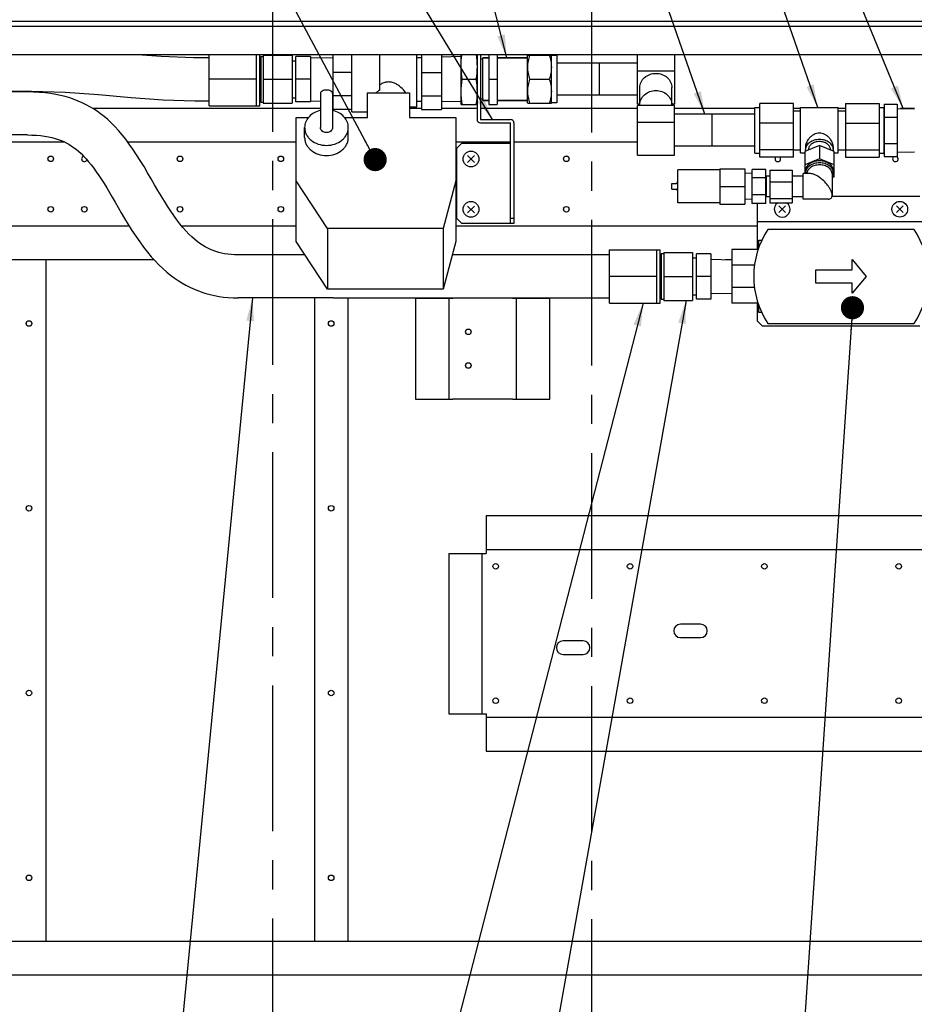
# Model space of a CAD drawing. Header units: millimetres. Extents: x 0 to 4195, y 0 to 2965.
# Tile 24 of 27: x 2244 to 2777, y 1739 to 2325. Entities that reach past the tile are written whole.
import ezdxf

# ---------------------------------------------------------------- set-up
doc = ezdxf.new("R2010")
doc.units = ezdxf.units.MM
doc.header["$LTSCALE"] = 231.275
doc.linetypes.add('CENTER', pattern=[0.6, 0.375, -0.075, 0.075, -0.075])
doc.layers.get('0').update_dxf_attribs({"linetype": 'CONTINUOUS'})
for name, color, linetype in [('02___PRT_ALL_AXES', 7, 'CONTINUOUS'), ('06___PRT_ALL_SURFS', 7, 'CONTINUOUS'), ('13_ALL_COSM_SKETCH', 7, 'CONTINUOUS'), ('7_ALL_FEATURES', 7, 'CONTINUOUS'), ('ALL_AXIS', 7, 'CONTINUOUS'), ('ALL_COSM_SKETCH', 7, 'CONTINUOUS'), ('DEFAULT_1', 7, 'CENTER')]:
    doc.layers.add(name, color=color, linetype=linetype)
doc.styles.get("Standard").update_dxf_attribs({"font": 'txt', "width": 0.5})
doc.dimstyles.get("Standard").update_dxf_attribs({"dimtxt": 17.5, "dimasz": 13.8, "dimexe": 2, "dimexo": 1, "dimtad": 1, "dimdec": 3, "dimdsep": 46, "dimtxsty": 'Standard', "dimblk": '_FILLED', "dimblk1": '_FILLED', "dimblk2": '_FILLED', "dimcen": 0.09, "dimadec": 3, "dimazin": 2, "dimtol": 1, "dimtp": 0.05, "dimtm": 0.05, "dimtfac": 1, "dimtdec": 3, "dimtofl": 0, "dimtmove": 0, "dimatfit": 3, "dimldrblk": '_FILLED', "dimfxl": 0, "dimtolj": 1, "dimarcsym": 0})

# ---------------------------------------------------------------- blocks, each defined once
blk = doc.blocks.new('_FILLED')
at = {"color": 0, "linetype": 'ByBlock'}
blk.add_solid([(0, 0), (-1, 0.163), (-1, -0.163)], dxfattribs=at)

msp = doc.modelspace()

# ---------------------------------------------------------------- linework, layer by layer
at = {"color": 6, "linetype": 'Continuous'}
for p, q in [((341.9143, 2324.269), (3089.6143, 2324.269)), ((1565.6143, 2321.269), (2972.6143, 2321.269)), ((2270.8591, 2252.269), (2119.6143, 2252.269)), ((2408.8243, 2252.269), (2308.5036, 2252.269)), ((2536.4743, 2252.269), (2503.8243, 2252.269)), ((2611.9743, 2252.269), (2538.4743, 2252.269)), ((2309.3483, 2202.269), (1611.6143, 2202.269)), ((2408.8243, 2202.269), (2340.5965, 2202.269)), ((2683.2143, 2202.269), (2503.8243, 2202.269)), ((2499.8143, 2099.269), (2499.8143, 2159.269)), ((2537.5143, 2159.269), (2502.1143, 2159.269)), ((2539.8143, 2159.269), (2539.8143, 2099.269)), ((2537.5143, 2099.269), (2502.1143, 2099.269)), ((2519.6143, 1911.969), (2519.6143, 2007.369)), ((2521.9143, 2009.669), (2909.6143, 2009.669)), ((2909.6143, 1909.669), (2521.9143, 1909.669)), ((2909.6143, 1756.269), (1192.6143, 1756.269))]:
    msp.add_line(p, q, dxfattribs=at)
at = {"color": 7, "linetype": 'Continuous'}
for p, q in [((2949.6143, 2304.269), (2218.6143, 2304.269)), ((2389.1543, 2303.9763), (2406.3023, 2303.9763)), ((2389.1543, 2303.9763), (2389.1543, 2275.3963)), ((2406.3023, 2303.9763), (2406.3023, 2275.3963)), ((2430.8243, 2271.7218), (2430.8243, 2304.269)), ((2483.3243, 2304.269), (2483.3243, 2271.7218)), ((2495.3243, 2304.269), (2495.3243, 2271.7218)), ((2506.9743, 2274.6063), (2506.9743, 2304.269)), ((2546.7129, 2303.9763), (2546.5743, 2303.7363)), ((2546.5743, 2275.6363), (2546.5743, 2303.7363)), ((2546.7129, 2303.9763), (2560.7358, 2303.9763)), ((2560.7358, 2303.9763), (2560.8743, 2303.7363)), ((2564.0743, 2303.7363), (2560.8743, 2303.7363)), ((2560.8743, 2275.6363), (2560.8743, 2303.7363)), ((2564.0743, 2303.7363), (2564.0743, 2275.6363)), ((2611.9743, 2274.8914), (2611.9743, 2304.269)), ((2633.9743, 2304.269), (2633.9743, 2274.8914)), ((2387.6543, 2303.2618), (2389.1543, 2303.2618)), ((2417.2283, 2303.1813), (2408.6543, 2303.1813)), ((2408.6543, 2276.1913), (2408.6543, 2303.1813)), ((2417.2283, 2303.1813), (2417.2283, 2276.1913)), ((2506.9743, 2303.2468), (2495.3243, 2302.8807)), ((2519.8743, 2301.5213), (2518.4743, 2301.5213)), ((2523.4743, 2302.3863), (2519.8743, 2302.3863)), ((2519.8743, 2276.9863), (2519.8743, 2302.3863)), ((2546.5743, 2302.3863), (2528.4743, 2302.3863)), ((2611.9743, 2299.2113), (2589.4743, 2299.2113)), ((2589.4743, 2280.1615), (2589.4743, 2299.2111)), ((2441.8243, 2293.669), (2430.8243, 2293.669)), ((2483.3243, 2293.669), (2495.3243, 2293.669)), ((2633.9743, 2294.4935), (2611.9743, 2294.4935)), ((2389.1543, 2289.6863), (2406.3023, 2289.6863)), ((2417.2283, 2289.6863), (2408.6543, 2289.6863)), ((2507.5994, 2289.6863), (2515.8492, 2289.6863)), ((2547.9892, 2289.6863), (2559.4594, 2289.6863)), ((2248.7433, 2282.1075), (2119.6143, 2282.1075)), ((2423.1743, 2281.1358), (2423.1743, 2260.9412)), ((2430.4743, 2281.1358), (2430.4743, 2260.9412)), ((2451.3243, 2281.5411), (2476.3243, 2281.5411)), ((2451.3243, 2266.7964), (2451.3243, 2281.5411)), ((2476.3243, 2281.5411), (2476.3243, 2266.7964)), ((2613.4493, 2274.0639), (2613.4493, 2284.6924)), ((2632.4993, 2274.0639), (2632.4993, 2284.6924)), ((2387.6543, 2276.1108), (2389.1543, 2276.1108)), ((2389.1543, 2275.3963), (2406.3023, 2275.3963)), ((2417.2283, 2276.1913), (2408.6543, 2276.1913)), ((2441.8243, 2279.7997), (2430.8243, 2279.7997)), ((2483.3243, 2279.7997), (2495.3243, 2279.7997)), ((2506.9743, 2276.1259), (2495.3243, 2276.492)), ((2506.9743, 2274.6063), (2516.4743, 2274.6063)), ((2519.8743, 2277.8513), (2518.4743, 2277.8513)), ((2523.4743, 2276.9863), (2519.8743, 2276.9863)), ((2546.5743, 2276.9863), (2528.4743, 2276.9863)), ((2546.5743, 2275.6363), (2546.7129, 2275.3963)), ((2546.7129, 2275.3963), (2560.7358, 2275.3963)), ((2560.8743, 2275.6363), (2560.7358, 2275.3963)), ((2564.0743, 2275.6363), (2560.8743, 2275.6363)), ((2611.9743, 2280.1613), (2589.4743, 2280.1613)), ((2613.4493, 2274.8914), (2611.9743, 2274.8914)), ((2633.9743, 2274.8914), (2632.4993, 2274.8914)), ((2704.8812, 2275.2074), (2684.8752, 2275.2074)), ((2684.8752, 2243.3305), (2684.8752, 2275.2074)), ((2704.8812, 2243.3305), (2704.8812, 2275.2074)), ((2735.8674, 2275.2074), (2755.8734, 2275.2074)), ((2735.8674, 2275.2074), (2735.8674, 2243.3305)), ((2755.8734, 2275.2074), (2755.8734, 2243.3305)), ((2423.1743, 2272.269), (2287.6014, 2272.269)), ((2430.8243, 2272.269), (2430.4743, 2272.269)), ((2441.8243, 2271.7218), (2430.8243, 2271.7218)), ((2483.3243, 2272.269), (2476.3243, 2272.269)), ((2483.3243, 2271.7218), (2495.3243, 2271.7218)), ((2516.4743, 2272.269), (2495.3243, 2272.269)), ((2611.9743, 2272.269), (2518.4743, 2272.269)), ((2633.9743, 2274.0639), (2611.9743, 2274.0639)), ((2611.9743, 2244.474), (2611.9743, 2274.0639)), ((2633.9743, 2244.474), (2633.9743, 2274.0639)), ((2681.8743, 2272.269), (2633.9743, 2272.269)), ((2656.4743, 2268.794), (2633.9743, 2268.794)), ((2656.4743, 2249.7442), (2656.4743, 2268.7938)), ((2709.1269, 2272.269), (2704.8812, 2272.269)), ((2735.8674, 2272.269), (2731.6217, 2272.269)), ((2758.9743, 2272.269), (2758.8743, 2272.269)), ((2777.0443, 2272.269), (2768.6889, 2272.269)), ((2408.8243, 2266.7964), (2415.9873, 2266.7964)), ((2408.8243, 2192.9801), (2408.8243, 2266.7964)), ((2437.6613, 2266.7964), (2451.3243, 2266.7964)), ((2476.3243, 2266.7964), (2503.8243, 2266.7964)), ((2503.8243, 2266.7964), (2503.8243, 2192.9801)), ((2611.9743, 2264.0761), (2633.9743, 2264.0761)), ((2704.8812, 2263.5397), (2684.8752, 2263.5397)), ((2735.8674, 2263.5397), (2755.8734, 2263.5397)), ((2248.7433, 2256.5075), (2119.6143, 2256.5075)), ((2656.4743, 2249.744), (2633.9743, 2249.744)), ((2704.8812, 2247.6012), (2684.8752, 2247.6012)), ((2720.3743, 2250.1388), (2711.6443, 2246.5748)), ((2711.6443, 2246.5748), (2711.6443, 2233.4607)), ((2713.8451, 2247.4733), (2713.8451, 2247.9146)), ((2729.1043, 2246.5748), (2720.3743, 2250.1388)), ((2720.3743, 2250.1388), (2720.3743, 2242.3253)), ((2726.9036, 2247.4733), (2726.9036, 2247.9146)), ((2729.1043, 2231.6333), (2729.1043, 2246.5748)), ((2735.8674, 2247.6012), (2755.8734, 2247.6012)), ((2611.9743, 2244.474), (2633.9743, 2244.474)), ((2704.8812, 2243.3305), (2684.8752, 2243.3305)), ((2720.3743, 2242.3253), (2711.6443, 2238.7613)), ((2729.1043, 2238.7613), (2720.3743, 2242.3253)), ((2735.8674, 2243.3305), (2755.8734, 2243.3305)), ((2660.9743, 2236.3935), (2675.9743, 2236.3935)), ((2660.9743, 2236.3935), (2660.9743, 2215.3935)), ((2675.9743, 2236.3935), (2675.9743, 2215.3935)), ((2690.8648, 2235.6306), (2704.1344, 2235.6306)), ((2690.8648, 2235.6306), (2690.8648, 2216.1565)), ((2704.1344, 2235.6306), (2704.1344, 2216.1565)), ((2715.0394, 2233.4607), (2710.6365, 2233.4607)), ((2712.0808, 2234.0253), (2712.0808, 2235.1973)), ((2728.6678, 2234.0253), (2728.6678, 2235.1973)), ((2427.3243, 2200.8546), (2408.8243, 2229.1154)), ((2503.8243, 2229.1154), (2496.2243, 2200.8546)), ((2690.8648, 2228.5026), (2704.1344, 2228.5026)), ((2727.9415, 2233.3181), (2727.9415, 2220.5427)), ((2727.9415, 2231.1586), (2729.1043, 2231.6333)), ((2660.9743, 2225.8935), (2675.9743, 2225.8935)), ((2690.8648, 2218.7655), (2704.1344, 2218.7655)), ((2690.8648, 2216.1565), (2704.1344, 2216.1565)), ((2725.7093, 2218.3264), (2710.6365, 2218.3264)), ((2660.9743, 2215.3935), (2675.9743, 2215.3935)), ((2496.2243, 2200.8546), (2427.3243, 2200.8546)), ((2427.3243, 2200.8546), (2427.3243, 2164.7193)), ((2496.2243, 2200.8546), (2496.2243, 2164.7193)), ((2776.7143, 2200.269), (2689.7143, 2200.269)), ((2427.3243, 2164.7193), (2408.8243, 2192.9801)), ((2503.8243, 2192.9801), (2496.2243, 2164.7193)), ((2684.2143, 2193.769), (2686.0698, 2193.769)), ((2684.2143, 2189.3415), (2684.2143, 2193.769)), ((2627.6643, 2186.559), (2644.8123, 2186.559)), ((2627.6643, 2186.559), (2627.6643, 2157.979)), ((2644.8123, 2186.559), (2644.8123, 2157.979)), ((2668.2143, 2188.269), (2668.2143, 2156.269)), ((1611.6143, 2182.269), (2324.0663, 2182.269)), ((2259.6143, 2182.269), (2259.6143, 1776.269)), ((2625.5643, 2182.269), (2626.1643, 2182.269)), ((2626.1643, 2185.8445), (2627.6643, 2185.8445)), ((2655.7383, 2185.764), (2647.1643, 2185.764)), ((2647.1643, 2158.774), (2647.1643, 2185.764)), ((2655.7383, 2185.764), (2655.7383, 2158.774)), ((2664.4882, 2182.269), (2668.2143, 2182.269)), ((2681.6522, 2178.8964), (2668.2143, 2178.8964)), ((2627.6643, 2172.269), (2644.8123, 2172.269)), ((2655.7383, 2172.269), (2647.1643, 2172.269)), ((2496.2243, 2164.7193), (2427.3243, 2164.7193)), ((2681.6522, 2165.6415), (2668.2143, 2165.6415)), ((2419.6143, 2159.5075), (2419.6143, 1776.269)), ((2439.6143, 2159.5073), (2439.6143, 1776.269)), ((2479.8143, 2159.269), (2502.1143, 2159.269)), ((2479.8143, 2159.269), (2479.8143, 2099.269)), ((2537.5143, 2159.269), (2559.8143, 2159.269)), ((2559.8143, 2099.269), (2559.8143, 2159.269)), ((2626.1643, 2158.6935), (2627.6643, 2158.6935)), ((2627.6643, 2157.979), (2644.8123, 2157.979)), ((2655.7383, 2158.774), (2647.1643, 2158.774)), ((2684.2143, 2150.769), (2684.2143, 2155.1964)), ((2686.0698, 2150.769), (2684.2143, 2150.769)), ((2689.7143, 2144.269), (2776.7143, 2144.269)), ((2479.8143, 2099.269), (2502.1143, 2099.269)), ((2537.5143, 2099.269), (2559.8143, 2099.269)), ((2889.6143, 2029.669), (2521.9143, 2029.669)), ((2521.9143, 2029.669), (2521.9143, 2007.369)), ((2499.6143, 2007.369), (2521.9143, 2007.369)), ((2499.6143, 2007.369), (2499.6143, 1911.969)), ((2649.6143, 1965.269), (2637.6143, 1965.269)), ((2579.7143, 1955.269), (2567.7143, 1955.269)), ((2637.6143, 1957.269), (2649.6143, 1957.269)), ((2567.7143, 1947.269), (2579.7143, 1947.269)), ((2499.6143, 1911.969), (2521.9143, 1911.969)), ((2521.9143, 1911.969), (2521.9143, 1889.669)), ((2521.9143, 1889.669), (2889.6143, 1889.669)), ((2889.6143, 1776.269), (1192.6143, 1776.269))]:
    msp.add_line(p, q, dxfattribs=at)
for centre in [(2262.6143, 2242.269), (2339.6143, 2242.269), (2399.6143, 2242.269), (2569.6143, 2242.269), (2262.6143, 2212.269), (2282.6143, 2212.269), (2339.6143, 2212.269), (2399.6143, 2212.269), (2569.6143, 2212.269), (2249.6143, 2144.269), (2429.6143, 2144.269), (2511.3143, 2139.269), (2511.3143, 2119.269), (2249.6143, 2034.269), (2429.6143, 2034.269), (2527.6143, 1999.669), (2607.6143, 1999.669), (2687.6143, 1999.669), (2767.6143, 1999.669), (2249.6143, 1924.269), (2429.6143, 1924.269), (2527.6143, 1919.669), (2607.6143, 1919.669), (2687.6143, 1919.669), (2767.6143, 1919.669), (2249.6143, 1814.269), (2429.6143, 1814.269)]:
    msp.add_circle(centre, 1.65, dxfattribs=at)
for centre, radius, start, end in [((2282.6143, 2242.269), 1.65, 103.9990958, 340.6723067), ((2695.6143, 2242.269), 1.65, 139.9335113, 40.0664887), ((2765.6143, 2242.269), 1.65, 121.1289029, 58.8710971), ((2731.582, 2172.269), 50.3676, 146.2264178, 213.7735822), ((2734.8467, 2172.269), 50.3676, 326.2264178, 33.7735822), ((2637.6143, 1961.269), 4, 90, 270), ((2649.6143, 1961.269), 4, 270, 90), ((2567.7143, 1951.269), 4, 90, 270), ((2579.7143, 1951.269), 4, 270, 90)]:
    msp.add_arc(centre, radius, start, end, dxfattribs=at)
for points in [[(2506.9743, 2297.2263), (2506.9743, 2299.5812), (2507.1823, 2301.9397), (2507.5245, 2304.2696)], [(2515.9241, 2304.2696), (2516.2664, 2301.9397), (2516.4743, 2299.5812), (2516.4743, 2297.2263)], [(2507.5994, 2289.6863), (2507.2139, 2292.1786), (2506.9743, 2294.7044), (2506.9743, 2297.2263)], [(2516.4743, 2297.2263), (2516.4743, 2294.7044), (2516.2348, 2292.1786), (2515.8492, 2289.6863)], [(2506.9743, 2282.1463), (2506.9743, 2284.6683), (2507.2139, 2287.194), (2507.5994, 2289.6863)], [(2515.8492, 2289.6863), (2516.2348, 2287.194), (2516.4743, 2284.6683), (2516.4743, 2282.1463)], [(2507.5994, 2274.6063), (2507.2139, 2277.0986), (2506.9743, 2279.6244), (2506.9743, 2282.1463)], [(2516.4743, 2282.1463), (2516.4743, 2279.6244), (2516.2348, 2277.0986), (2515.8492, 2274.6063)]]:
    msp.add_open_spline(points, degree=3, dxfattribs=at)
for points, knots in [([(2547.9892, 2289.6863), (2547.604, 2290.842), (2546.9586, 2293.1909), (2546.5907, 2296.8313), (2546.9586, 2300.4717), (2547.604, 2302.8206), (2547.9892, 2303.9763)], [0, 0, 0, 0, 0.2509292, 0.50000008, 0.74907059, 1, 1, 1, 1]), ([(2559.4594, 2303.9763), (2559.8447, 2302.8206), (2560.49, 2300.4717), (2560.8579, 2296.8313), (2560.49, 2293.1909), (2559.8447, 2290.842), (2559.4594, 2289.6863)], [0, 0, 0, 0, 0.2509292, 0.50000008, 0.74907059, 1, 1, 1, 1]), ([(2613.4493, 2284.6924), (2613.4493, 2285.2477), (2613.5739, 2286.3676), (2614.31, 2288.5234), (2616.1265, 2290.9066), (2619.2882, 2292.7523), (2622.9743, 2293.3959), (2626.6605, 2292.7523), (2629.8221, 2290.9066), (2631.6386, 2288.5234), (2632.3747, 2286.3676), (2632.4993, 2285.2477), (2632.4993, 2284.6924)], [0, 0, 0, 0, 0.05912551, 0.11881588, 0.24096587, 0.36860979, 0.5, 0.63139021, 0.75903413, 0.88118412, 0.94087449, 1, 1, 1, 1]), ([(2547.9892, 2275.3963), (2547.604, 2276.552), (2546.9586, 2278.9009), (2546.5907, 2282.5413), (2546.9586, 2286.1817), (2547.604, 2288.5306), (2547.9892, 2289.6863)], [0, 0, 0, 0, 0.2509292, 0.50000008, 0.74907059, 1, 1, 1, 1]), ([(2559.4594, 2289.6863), (2559.8447, 2288.5306), (2560.49, 2286.1817), (2560.8579, 2282.5413), (2560.49, 2278.9009), (2559.8447, 2276.552), (2559.4594, 2275.3963)], [0, 0, 0, 0, 0.2509292, 0.50000008, 0.74907059, 1, 1, 1, 1]), ([(2426.8243, 2283.2293), (2426.3557, 2283.2293), (2425.4618, 2283.1328), (2424.4341, 2282.7638), (2423.7929, 2282.3259), (2423.4456, 2281.9631), (2423.2257, 2281.5621), (2423.1743, 2281.2739), (2423.1743, 2281.1358)], [0, 0, 0, 0, 0.30687245, 0.58368405, 0.70456868, 0.81256362, 0.90954172, 1, 1, 1, 1]), ([(2430.4743, 2281.1358), (2430.4743, 2281.2739), (2430.4229, 2281.5621), (2430.203, 2281.9631), (2429.8557, 2282.3259), (2429.2146, 2282.7638), (2428.1868, 2283.1328), (2427.2929, 2283.2293), (2426.8243, 2283.2293)], [0, 0, 0, 0, 0.09045828, 0.18743638, 0.29543132, 0.41631595, 0.69312755, 1, 1, 1, 1]), ([(2613.4493, 2274.4776), (2613.4493, 2275.0329), (2613.5739, 2276.1528), (2614.31, 2278.3086), (2616.1265, 2280.6918), (2619.2882, 2282.5375), (2622.9743, 2283.1811), (2626.6605, 2282.5375), (2629.8221, 2280.6918), (2631.6386, 2278.3086), (2632.3747, 2276.1528), (2632.4993, 2275.0329), (2632.4993, 2274.4776)], [0, 0, 0, 0, 0.05912552, 0.11881586, 0.24096585, 0.36860986, 0.5, 0.63139014, 0.75903415, 0.88118414, 0.94087448, 1, 1, 1, 1]), ([(2426.8243, 2257.9513), (2426.3526, 2257.9513), (2425.4235, 2258.0982), (2424.2178, 2258.7401), (2423.3804, 2259.7285), (2423.1743, 2260.5488), (2423.1743, 2260.9412)], [0, 0, 0, 0, 0.27245313, 0.53233575, 0.77332264, 1, 1, 1, 1]), ([(2430.4743, 2260.9412), (2430.4743, 2260.5488), (2430.2682, 2259.7285), (2429.4308, 2258.7401), (2428.2251, 2258.0982), (2427.2961, 2257.9513), (2426.8243, 2257.9513)], [0, 0, 0, 0, 0.22667736, 0.46766425, 0.72754687, 1, 1, 1, 1]), ([(2728.6678, 2235.1973), (2728.6678, 2235.5823), (2728.5561, 2236.3704), (2728.0671, 2237.4887), (2727.2827, 2238.5099), (2725.8493, 2239.7274), (2723.5121, 2240.7835), (2720.3743, 2241.2059), (2717.2366, 2240.7835), (2714.8994, 2239.7274), (2713.4659, 2238.5099), (2712.6815, 2237.4887), (2712.1926, 2236.3704), (2712.0808, 2235.5823), (2712.0808, 2235.1973)], [0, 0, 0, 0, 0.05172925, 0.10533445, 0.16224906, 0.22321593, 0.35647561, 0.5, 0.64352439, 0.77678407, 0.83775094, 0.89466555, 0.94827075, 1, 1, 1, 1]), ([(2720.3743, 2231.2443), (2719.4966, 2231.865), (2718.1585, 2232.6671), (2716.3107, 2233.3232), (2715.4299, 2233.4614), (2715.0171, 2233.4607)], [0, 0, 0, 0, 0.54960846, 0.78895563, 1, 1, 1, 1]), ([(2727.9415, 2220.5427), (2727.9415, 2221.0159), (2727.7578, 2222.0379), (2727.1647, 2223.5435), (2726.3131, 2225.0678), (2724.9516, 2227.0085), (2723.0177, 2229.1485), (2721.2685, 2230.612), (2720.3743, 2231.2443)], [0, 0, 0, 0, 0.10547178, 0.22814091, 0.35964166, 0.49366882, 0.75590339, 1, 1, 1, 1]), ([(2725.7315, 2218.3264), (2726.0231, 2218.3268), (2726.5891, 2218.3903), (2727.3586, 2218.7964), (2727.8621, 2219.5722), (2727.9415, 2220.2039), (2727.9415, 2220.5427)], [0, 0, 0, 0, 0.24709897, 0.47484303, 0.71287525, 1, 1, 1, 1])]:
    msp.add_open_spline(points, degree=3, knots=knots, dxfattribs=at)
at = {"layer": '02___PRT_ALL_AXES', "color": 7, "linetype": 'Continuous'}
for p, q in [((2385.0543, 2273.8113), (2385.0543, 2304.269)), ((2387.0543, 2273.8113), (2387.0543, 2304.269)), ((2441.8243, 2270.1865), (2441.8243, 2304.269)), ((2458.3243, 2304.269), (2458.3243, 2283.0632)), ((2480.6243, 2273.1864), (2480.6243, 2304.269)), ((2387.6543, 2299.2113), (2387.0543, 2299.2113)), ((2480.6243, 2302.6863), (2483.3243, 2302.6863)), ((2589.4743, 2299.2113), (2564.0743, 2299.2113)), ((2589.4743, 2280.1614), (2589.4743, 2299.2113)), ((2385.0543, 2289.6863), (2356.8543, 2289.6863)), ((2387.6543, 2280.1613), (2387.0543, 2280.1613)), ((2480.6243, 2276.6863), (2483.3243, 2276.6863)), ((2589.4743, 2280.1613), (2564.0743, 2280.1613)), ((2356.8543, 2273.8113), (2387.0543, 2273.8113)), ((2441.8243, 2270.1863), (2451.3243, 2270.1863)), ((2476.3243, 2273.1863), (2480.6243, 2273.1863)), ((2681.8743, 2268.794), (2656.4743, 2268.794)), ((2656.4743, 2249.744), (2656.4743, 2268.7939)), ((2681.8743, 2272.8445), (2684.8752, 2272.8445)), ((2681.8743, 2245.6935), (2681.8743, 2272.8445)), ((2704.8812, 2270.8192), (2709.1269, 2270.8192)), ((2709.1269, 2272.769), (2731.6217, 2272.769)), ((2709.1269, 2245.769), (2709.1269, 2272.769)), ((2731.6217, 2245.769), (2731.6217, 2272.769)), ((2731.6217, 2270.8192), (2735.8674, 2270.8192)), ((2755.8734, 2272.8445), (2758.8743, 2272.8445)), ((2758.8743, 2245.6935), (2758.8743, 2272.8445)), ((2758.8743, 2268.794), (2758.9743, 2268.794)), ((2766.5743, 2272.335), (2777.0443, 2272.0078)), ((2413.8243, 2254.9187), (2413.8243, 2260.9412)), ((2439.8243, 2254.9187), (2439.8243, 2260.9412)), ((2681.8743, 2249.744), (2656.4743, 2249.744)), ((2681.8743, 2245.6935), (2684.8752, 2245.6935)), ((2704.8812, 2247.7187), (2709.1269, 2247.7187)), ((2709.1269, 2245.769), (2711.6443, 2245.769)), ((2712.1269, 2249.723), (2712.1269, 2247.9146)), ((2713.8451, 2247.9146), (2713.8451, 2247.4733)), ((2726.9036, 2247.9146), (2726.9036, 2247.4733)), ((2728.6217, 2249.723), (2728.6217, 2247.9146)), ((2729.1043, 2245.769), (2731.6217, 2245.769)), ((2731.6217, 2247.7187), (2735.8674, 2247.7187)), ((2755.8734, 2245.6935), (2758.8743, 2245.6935)), ((2758.8743, 2249.744), (2758.9743, 2249.744)), ((2766.5743, 2246.2029), (2777.0443, 2246.5301)), ((2660.9743, 2235.7685), (2635.9743, 2235.7685)), ((2635.9743, 2216.0187), (2635.9743, 2235.7684)), ((2680.2743, 2233.6756), (2675.9743, 2233.5412)), ((2712.0808, 2235.1973), (2712.0808, 2234.0253)), ((2728.6678, 2235.1973), (2728.6678, 2234.0253)), ((2688.8743, 2230.6535), (2688.3743, 2230.6535)), ((2660.9743, 2216.0185), (2635.9743, 2216.0185)), ((2680.2743, 2218.1115), (2675.9743, 2218.2458)), ((2688.8743, 2221.1335), (2688.3743, 2221.1335)), ((2595.3643, 2188.144), (2625.5643, 2188.144)), ((2623.5643, 2156.394), (2623.5643, 2188.144)), ((2625.5643, 2156.394), (2625.5643, 2188.144)), ((2683.8484, 2188.269), (2668.2143, 2188.269)), ((2626.1643, 2181.794), (2625.5643, 2181.794)), ((2623.5643, 2172.269), (2595.3643, 2172.269)), ((2626.1643, 2162.744), (2625.5643, 2162.744)), ((2595.3643, 2156.394), (2625.5643, 2156.394)), ((2683.8484, 2156.269), (2668.2143, 2156.269))]:
    msp.add_line(p, q, dxfattribs=at)
msp.add_arc((2716.253, 2234.0265), 4.1722, 180.0170962, 187.8141019, dxfattribs=at)
for points, knots in [([(2474.1233, 2281.5425), (2473.2611, 2282.7496), (2471.7304, 2284.4416), (2469.3202, 2286.2947), (2467.2606, 2287.4112), (2464.99, 2288.0628), (2462.6174, 2288.0565), (2460.3506, 2287.3953), (2458.9754, 2286.6439), (2458.3243, 2286.2184)], [0, 0, 0, 0, 0.24123512, 0.36671895, 0.49324448, 0.62002181, 0.74676982, 0.87351653, 1, 1, 1, 1]), ([(2458.3243, 2283.0632), (2458.1278, 2282.9524), (2457.3598, 2282.4946), (2456.6339, 2281.9669), (2456.1181, 2281.5418)], [0, 0, 0, 0, 0.25232246, 1, 1, 1, 1]), ([(2423.1719, 2271.1613), (2421.8648, 2270.8478), (2419.3847, 2269.8965), (2416.3231, 2267.5268), (2414.3022, 2264.4454), (2413.8243, 2262.0847), (2413.8243, 2260.9412)], [0, 0, 0, 0, 0.27127807, 0.52810624, 0.76922989, 1, 1, 1, 1]), ([(2439.8243, 2260.9412), (2439.8243, 2262.0847), (2439.3464, 2264.4454), (2437.3256, 2267.5268), (2434.264, 2269.8965), (2431.7838, 2270.8478), (2430.4767, 2271.1613)], [0, 0, 0, 0, 0.23077011, 0.47189376, 0.72872193, 1, 1, 1, 1]), ([(2413.8243, 2260.9412), (2413.8243, 2260.2437), (2413.9956, 2258.8306), (2414.7517, 2256.8088), (2415.9734, 2254.9527), (2418.1869, 2252.7601), (2421.8407, 2250.8129), (2426.8243, 2250.0258), (2431.808, 2250.8129), (2435.4617, 2252.7601), (2437.6752, 2254.9527), (2438.897, 2256.8088), (2439.653, 2258.8306), (2439.8243, 2260.2437), (2439.8243, 2260.9412)], [0, 0, 0, 0, 0.05638984, 0.11379725, 0.17303985, 0.23459769, 0.36416507, 0.5, 0.63583493, 0.76540231, 0.82696015, 0.88620275, 0.94361016, 1, 1, 1, 1]), ([(2728.6217, 2249.723), (2728.6217, 2250.5994), (2728.1983, 2251.9758), (2727.2211, 2253.6133), (2726.2132, 2254.8348), (2724.9991, 2255.9202), (2723.5989, 2256.8041), (2722.0387, 2257.4002), (2720.3743, 2257.6148), (2718.71, 2257.4002), (2717.1497, 2256.8041), (2715.7496, 2255.9202), (2714.5355, 2254.8348), (2713.5276, 2253.6133), (2712.5503, 2251.9758), (2712.1269, 2250.5994), (2712.1269, 2249.723)], [0, 0, 0, 0, 0.10663799, 0.16790411, 0.23224976, 0.298359, 0.36532959, 0.43262744, 0.50000004, 0.5673726, 0.63467047, 0.70164109, 0.76775031, 0.83209593, 0.89336204, 1, 1, 1, 1]), ([(2413.8243, 2254.9187), (2413.8243, 2254.2212), (2413.9956, 2252.808), (2414.7517, 2250.7862), (2415.9734, 2248.9302), (2418.1869, 2246.7376), (2421.8407, 2244.7904), (2426.8243, 2244.0032), (2431.808, 2244.7904), (2435.4617, 2246.7376), (2437.6752, 2248.9302), (2438.897, 2250.7862), (2439.653, 2252.808), (2439.8243, 2254.2212), (2439.8243, 2254.9187)], [0, 0, 0, 0, 0.05638974, 0.11379723, 0.17303985, 0.23459771, 0.36416506, 0.5, 0.63583494, 0.76540229, 0.82696015, 0.88620277, 0.94361026, 1, 1, 1, 1]), ([(2728.6217, 2247.9146), (2728.6217, 2248.2975), (2728.5106, 2249.0812), (2728.0243, 2250.1932), (2727.2443, 2251.2088), (2725.8188, 2252.4196), (2723.4946, 2253.4697), (2720.3743, 2253.8898), (2717.254, 2253.4697), (2714.9298, 2252.4196), (2713.5043, 2251.2088), (2712.7243, 2250.1932), (2712.2381, 2249.0812), (2712.1269, 2248.2975), (2712.1269, 2247.9146)], [0, 0, 0, 0, 0.05172961, 0.10533429, 0.16224898, 0.22321589, 0.35647556, 0.5, 0.64352444, 0.77678411, 0.83775102, 0.89466571, 0.94827039, 1, 1, 1, 1]), ([(2726.9036, 2247.9146), (2726.9036, 2248.2177), (2726.8155, 2248.8382), (2726.2879, 2250.0457), (2724.9853, 2251.3494), (2722.8462, 2252.3102), (2720.3743, 2252.6462), (2717.9024, 2252.3102), (2715.7633, 2251.3494), (2714.4607, 2250.0457), (2713.9331, 2248.8382), (2713.8451, 2248.2177), (2713.8451, 2247.9146)], [0, 0, 0, 0, 0.0517984, 0.10547403, 0.22284834, 0.35628507, 0.5, 0.64371493, 0.77715166, 0.89452597, 0.9482016, 1, 1, 1, 1]), ([(2712.2696, 2246.8347), (2712.246, 2246.9233), (2712.1634, 2247.2776), (2712.1269, 2247.6426), (2712.1269, 2247.9146)], [0, 0, 0, 0, 0.25215812, 1, 1, 1, 1]), ([(2728.6217, 2247.9146), (2728.6217, 2247.6426), (2728.5852, 2247.2776), (2728.5027, 2246.9233), (2728.4791, 2246.8347)], [0, 0, 0, 0, 0.74784188, 1, 1, 1, 1]), ([(2728.6678, 2234.0253), (2728.6678, 2234.4103), (2728.5561, 2235.1984), (2728.0671, 2236.3166), (2727.2827, 2237.3379), (2725.8493, 2238.5554), (2723.5121, 2239.6115), (2720.3743, 2240.0339), (2717.2366, 2239.6115), (2714.8994, 2238.5554), (2713.4659, 2237.3379), (2712.6816, 2236.3166), (2712.1926, 2235.1984), (2712.0808, 2234.4103), (2712.0808, 2234.0253)], [0, 0, 0, 0, 0.05172961, 0.10533429, 0.16224898, 0.22321589, 0.35647556, 0.5, 0.64352444, 0.77678411, 0.83775102, 0.89466571, 0.94827039, 1, 1, 1, 1]), ([(2728.6678, 2234.0253), (2728.6678, 2233.6157), (2728.541, 2232.7757), (2728.182, 2232.0085), (2727.9555, 2231.6475)], [0, 0, 0, 0, 0.49003582, 1, 1, 1, 1])]:
    msp.add_open_spline(points, degree=3, knots=knots, dxfattribs=at)
at = {"layer": '06___PRT_ALL_SURFS', "color": 6, "linetype": 'Continuous'}
for p, q in [((2632.4743, 2227.6435), (2634.9743, 2227.6435)), ((2632.4743, 2224.1435), (2632.4743, 2227.6435)), ((2632.4743, 2224.1435), (2634.9743, 2224.1435))]:
    msp.add_line(p, q, dxfattribs=at)
for centre, start, end in [((2634.9743, 2228.6435), 270, 360), ((2634.9743, 2223.1435), 0, 90)]:
    msp.add_arc(centre, 1, start, end, dxfattribs=at)
at = {"layer": '13_ALL_COSM_SKETCH', "color": 7, "linetype": 'Continuous'}
for p, q in [((2739.8233, 2182.269), (2748.2143, 2172.269)), ((2739.8233, 2176.269), (2739.8233, 2182.269)), ((2718.2143, 2176.269), (2739.8233, 2176.269)), ((2718.2143, 2168.269), (2718.2143, 2176.269)), ((2748.2143, 2172.269), (2739.8233, 2162.269)), ((2739.8233, 2168.269), (2718.2143, 2168.269)), ((2739.8233, 2162.269), (2739.8233, 2168.269))]:
    msp.add_line(p, q, dxfattribs=at)
at = {"layer": '7_ALL_FEATURES', "color": 7, "linetype": 'Continuous'}
for p, q in [((2356.8543, 2273.8113), (2356.8543, 2304.269)), ((2518.4743, 2304.269), (2518.4743, 2265.6863)), ((2523.4743, 2304.269), (2523.4743, 2274.6063)), ((2528.4743, 2304.269), (2528.4743, 2274.6063)), ((2519.8743, 2302.3863), (2523.4743, 2302.3863)), ((2528.4743, 2302.3863), (2546.5743, 2302.3863)), ((2523.4743, 2289.6863), (2528.4743, 2289.6863)), ((2519.8743, 2276.9863), (2523.4743, 2276.9863)), ((2523.4743, 2274.6063), (2528.4743, 2274.6063)), ((2528.4743, 2276.9863), (2546.5743, 2276.9863)), ((2758.9743, 2274.8574), (2766.5743, 2274.8574)), ((2758.9743, 2274.8574), (2758.9743, 2243.6805)), ((2766.5743, 2274.8574), (2766.5743, 2243.6805)), ((2518.4743, 2265.6863), (2536.4743, 2265.6863)), ((2538.4743, 2263.6863), (2538.4743, 2203.6863)), ((2758.9743, 2267.0632), (2766.5743, 2267.0632)), ((2758.9743, 2251.4747), (2766.5743, 2251.4747)), ((2758.9743, 2243.6805), (2766.5743, 2243.6805)), ((2688.3743, 2235.9972), (2680.2743, 2235.9972)), ((2680.2743, 2215.7899), (2680.2743, 2235.9972)), ((2688.3743, 2215.7899), (2688.3743, 2235.9972)), ((2688.3743, 2230.9453), (2680.2743, 2230.9453)), ((2688.3743, 2220.8417), (2680.2743, 2220.8417)), ((2688.3743, 2215.7899), (2680.2743, 2215.7899)), ((2538.4743, 2206.6863), (2536.4743, 2206.6863)), ((2538.4743, 2203.6863), (2536.4743, 2203.6863)), ((2595.3643, 2156.394), (2595.3643, 2188.144)), ((2413.9778, 2185.1075), (2374.1393, 2185.1075)), ((2512.7609, 2185.1075), (2501.7072, 2185.1076)), ((2540.6516, 2185.1075), (2527.4415, 2185.1075)), ((2545.1147, 2185.1079), (2540.6516, 2185.1075)), ((2569.8844, 2185.1074), (2561.1474, 2185.1076)), ((2574.6061, 2185.1074), (2569.8844, 2185.1074)), ((2595.3643, 2185.1075), (2579.1393, 2185.1075)), ((2430.7433, 2159.5075), (2374.1393, 2159.5075)), ((2496.8096, 2159.5075), (2510.3372, 2159.5075)), ((2525.4272, 2159.5075), (2538.3653, 2159.5075)), ((2538.3653, 2159.5075), (2540.6516, 2159.5075)), ((2574.6061, 2159.5077), (2595.3643, 2159.5075))]:
    msp.add_line(p, q, dxfattribs=at)
at = {"layer": '7_ALL_FEATURES', "color": 3, "linetype": 'Continuous'}
for p, q in [((2516.4743, 2304.269), (2516.4743, 2265.6863)), ((2518.4743, 2263.6863), (2536.4743, 2263.6863)), ((2536.4743, 2203.6863), (2536.4743, 2263.6863)), ((2507.4743, 2251.6863), (2504.4743, 2248.6863)), ((2507.4743, 2251.6863), (2536.4743, 2251.6863)), ((2504.4743, 2206.6863), (2504.4743, 2248.6863)), ((2683.2143, 2215.7899), (2683.2143, 2188.269)), ((2688.8743, 2219.769), (2688.3743, 2219.769)), ((2780.2143, 2219.769), (2727.8335, 2219.769)), ((2504.4743, 2206.6863), (2507.4743, 2203.6863)), ((2783.2143, 2204.769), (2683.2143, 2204.769)), ((2536.4743, 2203.6863), (2507.4743, 2203.6863)), ((2683.2143, 2156.269), (2683.2143, 2145.769)), ((2683.2143, 2145.769), (2686.2143, 2142.769)), ((2686.2143, 2142.769), (2780.2143, 2142.769))]:
    msp.add_line(p, q, dxfattribs=at)
at = {"layer": '7_ALL_FEATURES', "color": 7, "linetype": 'Continuous'}
for points in [[(2356.8543, 2302.474), (2347.6545, 2302.4628), (2328.2755, 2303.2115), (2314.2031, 2304.269)], [(2230.9514, 2282.5356), (2251.1949, 2282.6003), (2271.1538, 2281.9448), (2291.1172, 2280.4872), (2310.5009, 2278.8435), (2329.487, 2277.496), (2348.4443, 2276.8536), (2356.8543, 2276.8684)], [(2374.1393, 2185.1075), (2372.0231, 2185.152), (2369.9564, 2185.2864), (2367.9956, 2185.5041), (2366.1272, 2185.7995), (2364.337, 2186.1687), (2362.6134, 2186.6101), (2360.9472, 2187.1232), (2359.3276, 2187.7088), (2357.7402, 2188.3699), (2356.1709, 2189.1133), (2354.6088, 2189.9476), (2353.046, 2190.8809), (2351.4745, 2191.9226), (2349.8825, 2193.0877), (2348.2591, 2194.394), (2346.5929, 2195.8623), (2344.8748, 2197.5146), (2343.1122, 2199.3576), (2341.3255, 2201.3804), (2339.5245, 2203.5755), (2337.7117, 2205.9403), (2335.8872, 2208.4717), (2334.0492, 2211.1655), (2332.1951, 2214.0154), (2330.3199, 2217.0154), (2328.4166, 2220.1596), (2326.4775, 2223.4395), (2324.4915, 2226.8467), (2322.4452, 2230.3733), (2320.3255, 2234.0033), (2318.1471, 2237.6686), (2315.9372, 2241.2808), (2313.727, 2244.755), (2311.5509, 2248.0167), (2309.4106, 2251.0558), (2307.2843, 2253.8997), (2305.149, 2256.5767), (2302.993, 2259.0982), (2300.8264, 2261.4513), (2298.6646, 2263.6243), (2296.5257, 2265.609), (2294.4139, 2267.4144), (2292.3111, 2269.0669), (2290.1972, 2270.5892), (2288.0555, 2271.9973), (2285.871, 2273.3041), (2283.631, 2274.5185), (2281.3246, 2275.646), (2278.9415, 2276.6894), (2276.4744, 2277.6486), (2273.9155, 2278.5231), (2271.2529, 2279.3124), (2268.4733, 2280.0146), (2265.5636, 2280.6259), (2262.5112, 2281.1413), (2259.3044, 2281.5544), (2255.9315, 2281.8585), (2252.3805, 2282.0456), (2248.7433, 2282.1075)], [(2248.7433, 2256.5075), (2251.432, 2256.463), (2254.0812, 2256.3254), (2256.6014, 2256.0973), (2258.9824, 2255.7837), (2261.2144, 2255.3925), (2263.2896, 2254.9339), (2265.2183, 2254.4154), (2267.0237, 2253.8397), (2268.7268, 2253.2076), (2270.3408, 2252.5198), (2271.8799, 2251.775), (2273.3593, 2250.9686), (2274.7954, 2250.0925), (2276.2128, 2249.1294), (2277.6525, 2248.0447), (2279.1317, 2246.8156), (2280.6365, 2245.444), (2282.1482, 2243.9416), (2283.661, 2242.3127), (2285.1727, 2240.5612), (2286.682, 2238.691), (2288.1899, 2236.7049), (2289.7016, 2234.6018), (2291.2238, 2232.378), (2292.7637, 2230.0291), (2294.3258, 2227.5562), (2295.9136, 2224.9641), (2297.5325, 2222.2565), (2299.1911, 2219.4341), (2300.9066, 2216.4851), (2302.7005, 2213.3935), (2304.5963, 2210.1452), (2306.6039, 2206.7559), (2308.7246, 2203.2618), (2310.9584, 2199.7063), (2313.2734, 2196.1812), (2315.6175, 2192.7965), (2317.9335, 2189.6457), (2320.2126, 2186.7369), (2322.4763, 2184.0364), (2324.7485, 2181.5107), (2327.0441, 2179.1416), (2329.3529, 2176.937), (2331.6592, 2174.9051), (2333.9452, 2173.0506), (2336.2032, 2171.3671), (2338.4551, 2169.8273), (2340.7259, 2168.4086), (2343.0234, 2167.1026), (2345.3516, 2165.905), (2347.7139, 2164.8129), (2350.1136, 2163.8246), (2352.554, 2162.9385), (2355.0388, 2162.1529), (2357.5736, 2161.4666), (2360.165, 2160.8798), (2362.8199, 2160.3941), (2365.5459, 2160.0108), (2368.3523, 2159.7324), (2371.2486, 2159.5628), (2374.1393, 2159.5075)], [(2527.4415, 2185.1075), (2525.4272, 2185.1075), (2523.4464, 2185.1075), (2521.4606, 2185.1075), (2519.428, 2185.1075), (2517.3088, 2185.1075), (2515.0858, 2185.1075), (2512.7609, 2185.1075)], [(2561.1474, 2185.1076), (2559.2491, 2185.1074), (2557.3183, 2185.1077), (2555.3588, 2185.109), (2553.3768, 2185.1091), (2551.3725, 2185.108), (2549.3386, 2185.1078), (2547.2551, 2185.1082), (2545.1147, 2185.1079)], [(2579.1393, 2185.1075), (2577.6768, 2185.1074), (2576.1419, 2185.1074), (2574.6061, 2185.1074)], [(2430.7433, 2159.5075), (2435.0172, 2159.5073), (2439.2857, 2159.5073), (2443.4737, 2159.5075), (2447.5814, 2159.5075), (2451.6092, 2159.5075), (2455.5574, 2159.5075), (2459.4262, 2159.5075), (2466.9274, 2159.5075)], [(2466.9274, 2159.5075), (2481.0151, 2159.5075), (2487.5875, 2159.5075)], [(2487.5875, 2159.5075), (2490.7494, 2159.5075), (2493.8246, 2159.5074), (2496.8096, 2159.5075)], [(2510.3372, 2159.5075), (2512.7609, 2159.5075), (2515.0858, 2159.5075), (2517.3088, 2159.5075), (2519.428, 2159.5075), (2521.4606, 2159.5075), (2523.4464, 2159.5075), (2525.4272, 2159.5075)], [(2540.6516, 2159.5075), (2545.1147, 2159.5072), (2547.2551, 2159.5068), (2549.3386, 2159.5072), (2551.3725, 2159.5071), (2553.3768, 2159.5059), (2555.3588, 2159.506), (2557.3183, 2159.5073), (2559.2491, 2159.5077), (2561.1474, 2159.5075), (2566.5468, 2159.5075)], [(2566.5468, 2159.5075), (2568.24, 2159.5075), (2569.8844, 2159.5076), (2571.4877, 2159.5076), (2573.0584, 2159.5077), (2574.6061, 2159.5077)]]:
    msp.add_lwpolyline(points, dxfattribs=at)
at = {"layer": '7_ALL_FEATURES', "color": 3, "linetype": 'Continuous'}
msp.add_arc((2518.4743, 2265.6863), 2, 180, 270, dxfattribs=at)
at = {"layer": '7_ALL_FEATURES', "color": 7, "linetype": 'Continuous'}
msp.add_arc((2536.4743, 2263.6863), 2, 0, 90, dxfattribs=at)
at = {"layer": 'ALL_AXIS', "color": 7, "linetype": 'Continuous'}
for p, q in [((2387.6543, 2303.2618), (2389.1543, 2303.2618)), ((2387.6543, 2303.2618), (2387.6543, 2276.1108)), ((2406.3023, 2300.6863), (2408.6543, 2300.6863)), ((2417.2283, 2302.6596), (2430.8243, 2302.3258)), ((2387.6543, 2276.1108), (2389.1543, 2276.1108)), ((2406.3023, 2278.6863), (2408.6543, 2278.6863)), ((2417.2283, 2276.7131), (2423.1743, 2276.859)), ((2430.4743, 2277.0382), (2430.8241, 2277.0468)), ((2710.6365, 2218.3264), (2710.6365, 2233.4606)), ((2690.8648, 2232.0596), (2688.8743, 2232.0596)), ((2688.8743, 2219.7276), (2688.8743, 2232.0595)), ((2710.6365, 2232.0596), (2704.1344, 2232.0596)), ((2727.9415, 2233.3181), (2727.9415, 2220.5427)), ((2690.8648, 2219.7274), (2688.8743, 2219.7274)), ((2710.6365, 2219.7274), (2704.1344, 2219.7274)), ((2626.1643, 2185.8445), (2627.6643, 2185.8445)), ((2626.1643, 2185.8445), (2626.1643, 2158.6935)), ((2644.8123, 2183.269), (2647.1643, 2183.269)), ((2655.7383, 2182.4838), (2668.2145, 2182.1775)), ((2626.1643, 2158.6935), (2627.6643, 2158.6935)), ((2644.8123, 2161.269), (2647.1643, 2161.269)), ((2655.7383, 2162.0542), (2668.2143, 2162.3604))]:
    msp.add_line(p, q, dxfattribs=at)
for centre in [(2512.8743, 2242.1863), (2512.8743, 2212.1863), (2768.2143, 2212.269)]:
    msp.add_circle(centre, 4.7, dxfattribs=at)
msp.add_arc((2698.2143, 2212.269), 4.7, 124.0961602, 55.9038398, dxfattribs=at)
msp.add_open_spline([(2727.9415, 2233.3181), (2727.9415, 2233.6665), (2727.8413, 2234.3791), (2727.4028, 2235.3914), (2726.6989, 2236.3175), (2725.4113, 2237.4244), (2723.3075, 2238.3928), (2720.474, 2238.798), (2717.6273, 2238.4445), (2715.4925, 2237.5167), (2714.1654, 2236.4358), (2713.4273, 2235.5243), (2712.9508, 2234.5219), (2712.8231, 2233.8101), (2712.8099, 2233.4609)], degree=3, knots=[0, 0, 0, 0, 0.05164434, 0.10513043, 0.1618755, 0.22262213, 0.35537886, 0.49852165, 0.6420346, 0.77575654, 0.8370719, 0.89433757, 0.94820048, 1, 1, 1, 1], dxfattribs=at)
at = {"layer": 'ALL_COSM_SKETCH', "color": 7, "linetype": 'Continuous'}
for p, q in [((2514.8684, 2244.1804), (2510.8803, 2240.1923)), ((2510.8803, 2244.1804), (2514.8684, 2240.1923)), ((2514.8684, 2214.1804), (2510.8803, 2210.1923)), ((2510.8803, 2214.1804), (2514.8684, 2210.1923)), ((2700.2084, 2214.263), (2696.2203, 2210.2749)), ((2696.2203, 2214.263), (2700.2084, 2210.2749)), ((2770.2084, 2214.263), (2766.2203, 2210.2749)), ((2766.2203, 2214.263), (2770.2084, 2210.2749))]:
    msp.add_line(p, q, dxfattribs=at)
at = {"layer": 'DEFAULT_1', "color": 9, "linetype": 'CENTER'}
for p, q in [((2394.6143, 2345.0945), (2394.6143, 1464.5201)), ((2584.6143, 2344.6797), (2584.6143, 1465.1831))]:
    msp.add_line(p, q, dxfattribs=at)

# ---------------------------------------------------------------- leaders
at = {"color": 2, "linetype": 'Continuous'}
for points, override in [([(2525.6332, 2265.6863), (2323.5787, 2598.6224)], {"dimtad": 0}), ([(2719.3393, 2272.769), (2607.738, 2595.9124)], {"dimtad": 0}), ([(2797.1584, 2280.0536), (2750.5977, 2594.5923)], {"dimtad": 0}), ([(2455.8066, 2241.8286), (2318.8106, 2497.8185)], {"dimtad": 0, "dimldrblk": 'DOT'}), ([(2534.2241, 2302.3863), (2484.8559, 2495.2064)], {"dimtad": 0}), ([(2652.1824, 2268.794), (2573.3337, 2495.9281)], {"dimtad": 0}), ([(2770.3309, 2272.269), (2718.8969, 2396.5491)], {"dimtad": 0}), ([(2382.6981, 2159.5075), (2300.7579, 1314.129)], {"dimtad": 0}), ([(2640.919, 2157.979), (2490.6683, 1313.8048)], {"dimtad": 0}), ([(2740.0515, 2153.6368), (2677.0772, 1214.2018)], {"dimtad": 0, "dimldrblk": 'DOT'}), ([(2615.3435, 2156.394), (2397.7519, 1313.3171)], {"dimtad": 0})]:
    msp.add_leader(points, dimstyle='Standard', override=override, dxfattribs=at)

doc.saveas('drawing.dxf')
